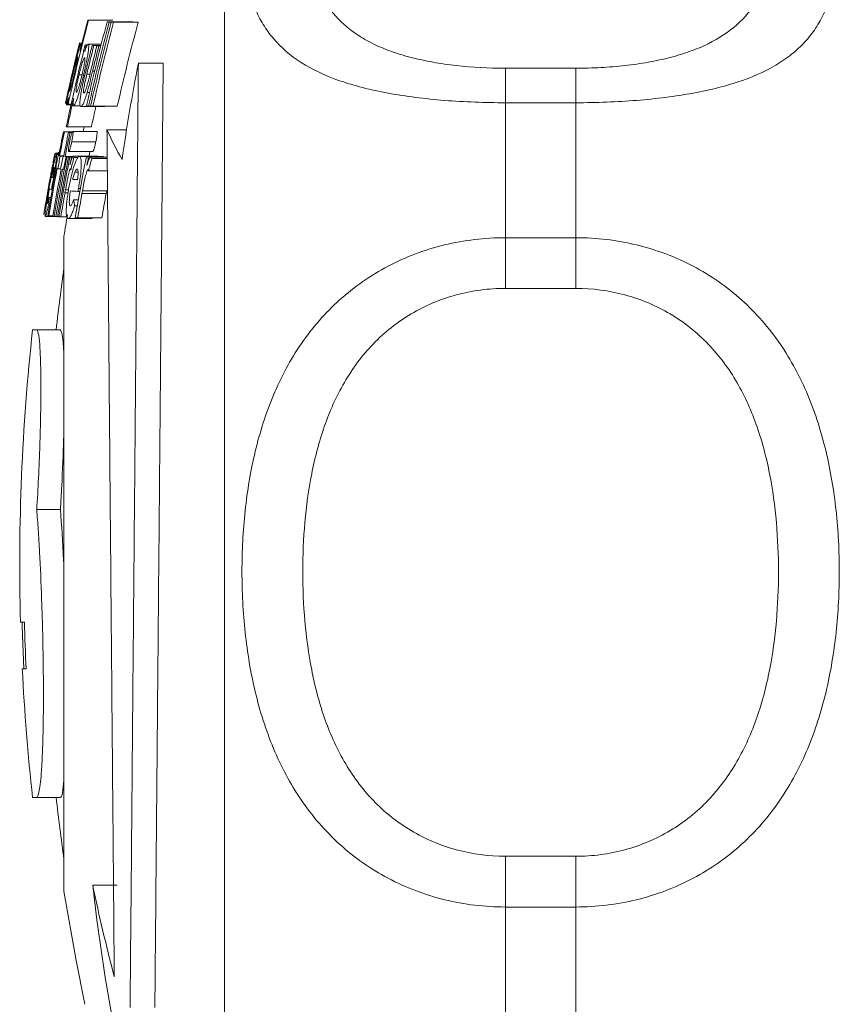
# Model space of a CAD drawing. Header units: millimetres. Extents: x 143 to 824, y 74 to 819.
# Tile 13 of 26: x 143 to 178, y 628 to 670. Entities that reach past the tile are written whole.
import ezdxf

# ---------------------------------------------------------------- set-up
doc = ezdxf.new("R2010")
doc.units = ezdxf.units.MM

msp = doc.modelspace()

# ---------------------------------------------------------------- linework, layer by layer
at = {"color": 7, "linetype": 'Continuous', "lineweight": 15}
for p, q in [((151.864, 646.506), (151.864, 683.829)), ((146.022, 670.06), (147.058, 670.06)), ((146.053, 670.055), (147.089, 670.055)), ((146.845, 669.985), (147.891, 669.985)), ((146.938, 669.979), (147.985, 669.979)), ((147.022, 669.974), (148.07, 669.974)), ((147.125, 669.969), (148.174, 669.969)), ((145.734, 669.08), (145.768, 669.08)), ((146.042, 669.038), (146.597, 669.038)), ((146.208, 668.978), (146.582, 668.978)), ((146.28, 668.972), (146.581, 668.972)), ((146.409, 668.963), (146.578, 668.963)), ((146.493, 668.958), (146.577, 668.958)), ((148.18, 668.224), (149.242, 668.224)), ((163.864, 668.006), (163.864, 666.531)), ((163.864, 668.006), (166.864, 668.006)), ((166.864, 668.006), (166.864, 666.531)), ((145.392, 667.766), (145.449, 667.766)), ((145.645, 667.729), (145.768, 667.729)), ((145.834, 667.699), (145.895, 667.699)), ((145.997, 666.974), (146.096, 666.974)), ((145.06, 666.507), (145.066, 666.507)), ((145.107, 666.433), (145.301, 666.433)), ((145.18, 666.465), (145.308, 666.465)), ((145.412, 666.391), (145.705, 666.391)), ((145.723, 666.365), (146.755, 666.365)), ((146.057, 666.389), (146.141, 666.389)), ((146.241, 666.379), (147.279, 666.379)), ((163.864, 666.531), (163.864, 660.761)), ((166.864, 666.531), (163.864, 666.531)), ((166.864, 660.761), (166.864, 666.531)), ((145.149, 665.5), (146.175, 665.5)), ((144.982, 665.291), (145.374, 665.291)), ((145.023, 665.285), (145.37, 665.285)), ((145.198, 665.266), (145.356, 665.266)), ((145.259, 665.261), (145.352, 665.261)), ((145.379, 665.297), (146.407, 665.297)), ((146.84, 665.378), (147.677, 665.378)), ((145.337, 664.865), (146.364, 664.865)), ((144.612, 664.348), (144.79, 664.348)), ((144.643, 664.373), (144.795, 664.373)), ((144.683, 664.32), (144.785, 664.32)), ((144.754, 664.261), (144.773, 664.261)), ((144.758, 664.397), (144.8, 664.397)), ((144.814, 664.253), (144.993, 664.253)), ((144.843, 664.25), (144.992, 664.25)), ((144.96, 664.237), (144.99, 664.237)), ((145.05, 664.229), (145.386, 664.229)), ((145.092, 664.225), (145.383, 664.225)), ((145.125, 664.223), (145.381, 664.223)), ((145.196, 664.217), (145.376, 664.217)), ((145.205, 664.444), (146.231, 664.444)), ((145.255, 664.213), (145.373, 664.213)), ((145.403, 664.248), (146.431, 664.248)), ((145.425, 664.183), (145.603, 664.183)), ((145.661, 664.233), (146.692, 664.233)), ((145.948, 664.172), (146.115, 664.172)), ((146.044, 664.167), (146.11, 664.167)), ((146.155, 664.207), (146.85, 664.207)), ((146.191, 664.142), (146.851, 664.142)), ((144.739, 663.711), (144.859, 663.711)), ((144.472, 663.339), (144.528, 663.339)), ((144.988, 663.687), (145.022, 663.687)), ((145.467, 663.557), (145.604, 663.557)), ((146.05, 663.612), (146.855, 663.612)), ((144.491, 662.946), (144.526, 662.946)), ((145.375, 663.251), (145.585, 663.251)), ((145.619, 662.859), (145.697, 662.859)), ((144.369, 662.472), (144.441, 662.472)), ((144.469, 662.828), (144.504, 662.828)), ((145.069, 662.81), (145.199, 662.81)), ((145.597, 662.74), (145.675, 662.74)), ((145.771, 662.645), (146.804, 662.645)), ((145.793, 662.769), (146.827, 662.769)), ((144.352, 662.217), (144.397, 662.217)), ((145.415, 662.384), (145.611, 662.384)), ((145.458, 662.129), (145.566, 662.129)), ((144.205, 661.673), (144.569, 661.673)), ((144.35, 661.696), (144.528, 661.696)), ((144.585, 661.671), (144.661, 661.671)), ((144.73, 661.66), (144.789, 661.66)), ((144.867, 661.65), (145.145, 661.65)), ((145.59, 661.609), (146.621, 661.609)), ((145.181, 661.585), (146.206, 661.585)), ((145.003, 660.829), (145.003, 632.829)), ((163.864, 660.761), (163.864, 658.594)), ((163.864, 660.761), (166.864, 660.761)), ((166.864, 660.761), (166.864, 658.594)), ((166.864, 658.594), (163.864, 658.594)), ((143.83, 656.829), (143.663, 656.829)), ((143.83, 656.829), (144.838, 656.829)), ((143.84, 649.136), (144.848, 649.136)), ((151.864, 609.829), (151.864, 646.506)), ((143.146, 644.329), (143.312, 644.329)), ((143.389, 642.329), (143.223, 642.329)), ((143.663, 636.829), (143.83, 636.829)), ((143.83, 636.829), (144.838, 636.829)), ((163.864, 634.32), (163.864, 632.152)), ((163.864, 634.32), (166.864, 634.32)), ((166.864, 634.32), (166.864, 632.152)), ((146.231, 633.08), (147.269, 633.08)), ((163.864, 632.152), (163.864, 626.424)), ((166.864, 632.152), (163.864, 632.152)), ((166.864, 626.424), (166.864, 632.152))]:
    msp.add_line(p, q, dxfattribs=at)
at = {"color": 8, "linetype": 'Continuous', "lineweight": 15}
for p, q in [((145.292, 667.525), (145.297, 667.525)), ((145.978, 667.745), (146.108, 667.745)), ((146.227, 667.883), (146.31, 667.883)), ((145.046, 662.685), (145.179, 662.685))]:
    msp.add_line(p, q, dxfattribs=at)
at = {"color": 7, "linetype": 'Continuous', "lineweight": 15, "flags": 128}
for points in [[(145.865, 665.5), (145.853, 665.441), (145.821, 665.291)], [(146.118, 664.444), (146.1, 664.358), (146.075, 664.229)], [(143.29, 642.329), (143.219, 644.142), (143.213, 644.329)], [(145.003, 632.829), (145.52, 629.865), (145.9, 627.993)]]:
    msp.add_lwpolyline(points, dxfattribs=at)
at = {"color": 7, "linetype": 'Continuous', "lineweight": 15}
for centre, radius, start, end in [((233.901, 646.788), 90.877, 165.16597, 167.49526), ((233.901, 646.794), 90.907, 165.17092, 166.03635), ((146.253, 671.267), 1.229, 259.1523, 260.6066), ((147.292, 671.295), 1.257, 259.2772, 260.7155), ((233.901, 646.718), 90.111, 165.03702, 167.38729), ((233.901, 646.713), 90.021, 165.02165, 167.37442), ((233.901, 646.708), 89.94, 165.00784, 167.36286), ((233.901, 646.703), 89.841, 164.99098, 167.34875), ((148.785, 702.289), 32.363, 266.5629, 266.7287), ((149.317, 711.794), 41.883, 266.8588, 266.9987), ((233.901, 646.703), 88.828, 164.81574, 167.20206), ((149.853, 703.06), 33.134, 266.604, 266.768), ((150.392, 712.793), 42.881, 266.8966, 267.035), ((233.901, 646.771), 90.755, 165.81865, 168.08689), ((233.907, 646.829), 91, 166.01073, 166.40585), ((233.901, 646.831), 90.993, 165.85654, 166.03221), ((145.675, 669.062), 0.01, 142.4982, 161.8412), ((233.901, 646.766), 90.707, 165.81102, 165.99869), ((146.48, 673.892), 4.919, 263.3614, 263.9387), ((233.901, 646.743), 90.468, 165.77264, 166.46192), ((233.901, 646.738), 90.398, 165.76138, 166.56273), ((233.901, 646.729), 90.273, 165.7413, 166.55755), ((147.395, 684.151), 15.22, 265.5254, 265.7983), ((233.901, 646.723), 90.191, 165.7281, 166.43154), ((148.007, 692.899), 23.989, 266.1811, 266.383), ((233.901, 646.816), 90.982, 166.42599, 167.51002), ((230.13, 652.292), 83.485, 168.99816, 171.86622), ((233.901, 646.831), 90.993, 166.85415, 167.51154), ((233.901, 646.822), 90.99, 166.79384, 167.51109), ((233.901, 646.794), 90.906, 167.31921, 167.49941), ((233.901, 646.766), 90.707, 167.28455, 168.08053), ((145.088, 666.525), 0.0359, 227.4143, 242.7205), ((145.379, 667.655), 1.206, 259.0471, 260.5149), ((147.886, 698.071), 31.734, 266.5282, 266.6956), ((148.413, 707.39), 41.068, 266.8269, 266.9682), ((233.901, 646.766), 89.704, 167.36302, 167.94525), ((145.664, 670.305), 4.832, 263.3007, 263.8832), ((233.901, 646.78), 90.825, 168.2407, 168.9049), ((233.901, 646.775), 90.785, 168.23539, 168.89989), ((145.391, 668.219), 2.957, 262.0351, 262.8423), ((233.901, 646.756), 90.613, 168.21276, 168.87858), ((233.901, 646.751), 90.553, 168.20486, 168.87114), ((146.067, 674.603), 9.377, 264.6866, 265.0615), ((157.928, 670.19), 12.087, 203.4635, 210.2359), ((223.188, 648.632), 80.13, 168.73692, 169.12339), ((233.901, 646.829), 90.993, 168.92566, 169.12757), ((233.907, 646.829), 91, 168.92565, 169.12397), ((144.611, 664.306), 0.00911, 139.5645, 172.3572), ((233.901, 646.783), 90.844, 168.9072, 169.25306), ((233.901, 646.744), 90.479, 168.86195, 170.5082), ((233.901, 646.739), 90.41, 168.85331, 170.50086), ((233.901, 646.771), 90.757, 168.89639, 169.2426), ((145.093, 666.536), 2.299, 261.5243, 262.001), ((233.901, 646.735), 90.353, 168.84612, 170.49476), ((145.287, 668.003), 3.78, 262.8122, 263.2526), ((233.901, 646.759), 90.641, 168.88209, 169.22875), ((145.723, 672.1), 7.9, 264.4593, 264.6691), ((233.901, 646.747), 90.512, 168.86606, 169.21324), ((146.009, 675.286), 11.098, 265.0457, 265.2611), ((146.274, 678.555), 14.378, 265.4185, 265.7007), ((146.651, 683.688), 19.525, 265.8979, 266.0954), ((233.901, 646.73), 90.287, 168.83788, 169.04143), ((223.476, 644.8), 80.422, 166.05344, 166.44249), ((233.901, 646.694), 89.673, 168.76047, 170.42203), ((148.725, 720.078), 55.975, 267.1561, 267.2548), ((233.901, 646.689), 89.578, 168.74847, 168.95369), ((223.66, 643.221), 80.244, 164.88745, 165.2794), ((233.901, 646.78), 90.825, 169.25083, 170.54467), ((233.901, 646.775), 90.785, 169.24599, 170.54042), ((144.989, 665.992), 2.294, 261.5146, 261.9918), ((145.183, 667.456), 3.771, 262.8039, 263.2448), ((144.653, 664.053), 0.737, 255.7394, 260.1029), ((233.901, 646.756), 90.613, 169.22535, 170.52232), ((233.901, 646.751), 90.553, 169.21815, 170.516), ((145.618, 671.543), 7.882, 264.4528, 264.6629), ((145.903, 674.722), 11.073, 265.0399, 265.2555), ((233.901, 646.831), 90.994, 169.82242, 169.90225), ((233.846, 646.705), 90.82, 169.69836, 169.77431), ((147.557, 700.121), 36.935, 266.6135, 266.9375), ((233.847, 646.439), 89.744, 169.45762, 169.53454), ((233.901, 646.829), 90.993, 169.90068, 170.56231), ((161.574, 661.194), 17.253, 175.754, 176.6024), ((144.602, 663.73), 0.912, 255.9383, 261.6223), ((233.901, 646.729), 90.275, 169.81951, 170.48656), ((233.901, 646.924), 90.242, 169.86062, 169.94112), ((147.599, 701.92), 39.231, 266.6076, 267.0741), ((233.901, 646.688), 89.562, 169.73758, 170.4101), ((233.901, 646.961), 89.515, 169.82852, 169.90967), ((233.901, 646.688), 88.546, 169.61852, 170.299), ((233.902, 646.961), 88.498, 169.7104, 169.79252), ((162.761, 665.146), 17.565, 189.047, 189.8899), ((144.716, 664.587), 2.914, 261.9756, 262.7887), ((145.387, 670.876), 9.239, 264.6465, 265.0241), ((145.803, 675.851), 14.232, 265.3946, 265.6782), ((146.195, 681.165), 19.561, 265.8772, 266.107), ((233.907, 646.829), 90, 170.45646, 171.05098), ((148.265, 717.42), 55.876, 267.1413, 267.2563), ((234.112, 646.829), 90, 171.93059, 173.62063), ((234.112, 646.829), 91, 173.69102, 181.57426), ((234.112, 646.829), 90.834, 181.57714, 182.83966), ((234.112, 646.829), 91, 182.83446, 186.30898), ((234.112, 646.829), 90, 186.37937, 188.06941), ((230.804, 642.565), 85.103, 186.39881, 191.75456), ((229.573, 650.643), 85.173, 191.89956, 194.60518)]:
    msp.add_arc(centre, radius, start, end, dxfattribs=at)
for points, knots in [([(163.864, 666.531), (162.979, 666.531), (162.113, 666.563), (160.843, 666.664), (160.424, 666.707), (159.618, 666.81), (159.228, 666.869), (158.475, 667.008), (158.109, 667.088), (157.415, 667.266), (157.087, 667.364), (156.156, 667.69), (155.603, 667.95), (154.668, 668.547), (154.277, 668.885), (153.788, 669.462), (153.642, 669.666), (153.383, 670.092), (153.271, 670.314), (152.976, 671.009), (152.837, 671.511), (152.698, 672.329), (152.663, 672.613), (152.617, 673.203), (152.606, 673.508), (152.606, 674.441), (152.651, 675.091), (152.835, 676.442), (152.973, 677.143), (153.272, 678.228), (153.387, 678.593), (153.646, 679.319), (153.791, 679.681), (154.114, 680.401), (154.293, 680.759), (154.689, 681.468), (154.908, 681.821), (155.615, 682.844), (156.156, 683.483), (157.088, 684.359), (157.421, 684.638), (158.112, 685.151), (158.473, 685.386), (159.225, 685.813), (159.618, 686.005), (160.429, 686.34), (160.842, 686.48), (161.682, 686.705), (162.109, 686.791), (162.979, 686.907), (163.422, 686.936), (163.864, 686.936)], [0, 0, 0, 0, 0.0625, 0.0625, 0.09375, 0.09375, 0.125, 0.125, 0.15625, 0.15625, 0.1875, 0.1875, 0.25, 0.25, 0.3125, 0.3125, 0.34375, 0.34375, 0.375, 0.375, 0.4375, 0.4375, 0.46875, 0.46875, 0.5, 0.5, 0.5625, 0.5625, 0.625, 0.625, 0.65625, 0.65625, 0.6875, 0.6875, 0.71875, 0.71875, 0.75, 0.75, 0.8125, 0.8125, 0.84375, 0.84375, 0.875, 0.875, 0.90625, 0.90625, 0.9375, 0.9375, 0.96875, 0.96875, 1, 1, 1, 1]), ([(166.864, 686.936), (167.75, 686.936), (168.616, 686.821), (169.886, 686.48), (170.305, 686.338), (171.111, 686.006), (171.501, 685.815), (172.254, 685.387), (172.62, 685.148), (173.314, 684.633), (173.642, 684.358), (174.573, 683.483), (175.125, 682.829), (176.061, 681.472), (176.452, 680.764), (176.941, 679.675), (177.087, 679.308), (177.345, 678.583), (177.458, 678.223), (177.753, 677.153), (177.892, 676.454), (178.031, 675.435), (178.066, 675.1), (178.112, 674.441), (178.123, 674.119), (178.123, 673.187), (178.078, 672.606), (177.894, 671.52), (177.755, 671.015), (177.457, 670.31), (177.342, 670.085), (177.083, 669.66), (176.938, 669.459), (176.614, 669.077), (176.436, 668.896), (176.04, 668.555), (175.821, 668.393), (175.114, 667.944), (174.573, 667.69), (173.641, 667.364), (173.308, 667.264), (172.617, 667.087), (172.256, 667.009), (171.504, 666.87), (171.111, 666.81), (170.3, 666.707), (169.887, 666.665), (169.047, 666.598), (168.62, 666.573), (167.75, 666.539), (167.307, 666.531), (166.864, 666.531)], [0, 0, 0, 0, 0.0625, 0.0625, 0.09375, 0.09375, 0.125, 0.125, 0.15625, 0.15625, 0.1875, 0.1875, 0.25, 0.25, 0.3125, 0.3125, 0.34375, 0.34375, 0.375, 0.375, 0.4375, 0.4375, 0.46875, 0.46875, 0.5, 0.5, 0.5625, 0.5625, 0.625, 0.625, 0.65625, 0.65625, 0.6875, 0.6875, 0.71875, 0.71875, 0.75, 0.75, 0.8125, 0.8125, 0.84375, 0.84375, 0.875, 0.875, 0.90625, 0.90625, 0.9375, 0.9375, 0.96875, 0.96875, 1, 1, 1, 1]), ([(163.864, 685.32), (163.506, 685.32), (163.147, 685.295), (162.444, 685.2), (162.099, 685.129), (161.422, 684.942), (161.089, 684.826), (160.438, 684.55), (160.127, 684.392), (159.531, 684.041), (159.247, 683.847), (158.704, 683.426), (158.447, 683.198), (157.734, 682.488), (157.328, 681.973), (156.632, 680.881), (156.352, 680.32), (156.011, 679.476), (155.91, 679.193), (155.731, 678.627), (155.653, 678.343), (155.45, 677.504), (155.357, 676.957), (155.234, 675.892), (155.204, 675.373), (155.204, 674.365), (155.234, 673.875), (155.357, 672.944), (155.451, 672.502), (155.718, 671.662), (155.892, 671.265), (156.351, 670.518), (156.631, 670.179), (157.145, 669.719), (157.332, 669.574), (157.744, 669.3), (157.968, 669.171), (158.445, 668.936), (158.699, 668.828), (159.24, 668.632), (159.53, 668.543), (160.128, 668.388), (160.439, 668.321), (161.084, 668.206), (161.421, 668.157), (162.447, 668.043), (163.147, 668.006), (163.864, 668.006)], [0, 0, 0, 0, 0.03125, 0.03125, 0.0625, 0.0625, 0.09375, 0.09375, 0.125, 0.125, 0.15625, 0.15625, 0.1875, 0.1875, 0.25, 0.25, 0.3125, 0.3125, 0.34375, 0.34375, 0.375, 0.375, 0.4375, 0.4375, 0.5, 0.5, 0.5625, 0.5625, 0.625, 0.625, 0.6875, 0.6875, 0.75, 0.75, 0.78125, 0.78125, 0.8125, 0.8125, 0.84375, 0.84375, 0.875, 0.875, 0.90625, 0.90625, 0.9375, 0.9375, 1, 1, 1, 1]), ([(166.864, 668.006), (167.223, 668.006), (167.582, 668.015), (168.284, 668.053), (168.63, 668.082), (169.307, 668.157), (169.64, 668.205), (170.291, 668.321), (170.602, 668.388), (171.198, 668.543), (171.482, 668.63), (172.025, 668.826), (172.282, 668.935), (172.995, 669.286), (173.401, 669.557), (174.097, 670.176), (174.377, 670.517), (174.718, 671.071), (174.819, 671.263), (174.998, 671.661), (175.076, 671.868), (175.279, 672.503), (175.372, 672.947), (175.495, 673.874), (175.525, 674.357), (175.525, 675.364), (175.495, 675.891), (175.372, 676.96), (175.278, 677.506), (175.011, 678.615), (174.837, 679.179), (174.378, 680.319), (174.098, 680.878), (173.584, 681.687), (173.396, 681.952), (172.985, 682.469), (172.761, 682.721), (172.284, 683.196), (172.03, 683.421), (171.489, 683.842), (171.199, 684.04), (170.601, 684.393), (170.29, 684.55), (169.645, 684.824), (169.308, 684.942), (168.282, 685.224), (167.582, 685.32), (166.864, 685.32)], [0, 0, 0, 0, 0.03125, 0.03125, 0.0625, 0.0625, 0.09375, 0.09375, 0.125, 0.125, 0.15625, 0.15625, 0.1875, 0.1875, 0.25, 0.25, 0.3125, 0.3125, 0.34375, 0.34375, 0.375, 0.375, 0.4375, 0.4375, 0.5, 0.5, 0.5625, 0.5625, 0.625, 0.625, 0.6875, 0.6875, 0.75, 0.75, 0.78125, 0.78125, 0.8125, 0.8125, 0.84375, 0.84375, 0.875, 0.875, 0.90625, 0.90625, 0.9375, 0.9375, 1, 1, 1, 1]), ([(145.734, 669.08), (145.73, 669.079), (145.726, 669.074), (145.711, 669.04), (145.702, 669.014), (145.668, 668.909), (145.638, 668.803), (145.57, 668.555), (145.532, 668.408), (145.473, 668.173), (145.453, 668.091), (145.413, 667.928), (145.393, 667.845), (145.374, 667.762)], [0, 0, 0, 0, 0.125, 0.125, 0.25, 0.25, 0.5, 0.5, 0.75, 0.75, 0.875, 0.875, 1, 1, 1, 1]), ([(145.46, 668.17), (145.474, 668.23), (145.488, 668.289), (145.517, 668.408), (145.531, 668.467), (145.559, 668.581), (145.572, 668.636), (145.597, 668.742), (145.608, 668.789), (145.619, 668.834)], [0, 0, 0, 0, 0.25, 0.25, 0.5, 0.5, 0.75, 0.75, 1, 1, 1, 1]), ([(145.678, 669.103), (145.677, 669.102), (145.676, 669.097), (145.667, 669.067), (145.662, 669.047), (145.64, 668.962), (145.619, 668.88), (145.598, 668.794)], [0, 0, 0, 0, 0.25, 0.25, 0.5, 0.5, 1, 1, 1, 1]), ([(145.619, 668.834), (145.628, 668.875), (145.638, 668.915), (145.653, 668.983), (145.66, 669.012), (145.67, 669.057), (145.674, 669.075), (145.678, 669.098), (145.678, 669.101), (145.678, 669.103)], [0, 0, 0, 0, 0.25, 0.25, 0.5, 0.5, 0.75, 0.75, 1, 1, 1, 1]), ([(145.681, 668.73), (145.691, 668.782), (145.701, 668.833), (145.717, 668.92), (145.724, 668.958), (145.733, 669.018), (145.736, 669.042), (145.738, 669.072), (145.736, 669.077), (145.734, 669.08)], [0, 0, 0, 0, 0.25, 0.25, 0.5, 0.5, 0.75, 0.75, 1, 1, 1, 1]), ([(145.834, 667.699), (145.854, 667.781), (145.873, 667.863), (145.909, 668.024), (145.927, 668.104), (145.96, 668.261), (145.975, 668.339), (146.003, 668.485), (146.014, 668.553), (146.035, 668.681), (146.043, 668.74), (146.056, 668.845), (146.06, 668.891), (146.064, 668.965), (146.063, 668.992), (146.056, 669.028), (146.05, 669.035), (146.042, 669.038)], [0, 0, 0, 0, 0.125, 0.125, 0.25, 0.25, 0.375, 0.375, 0.5, 0.5, 0.625, 0.625, 0.75, 0.75, 0.875, 0.875, 1, 1, 1, 1]), ([(146.042, 669.038), (146.035, 669.037), (146.027, 669.032), (146.006, 669.004), (145.995, 668.983), (145.968, 668.927), (145.954, 668.892), (145.922, 668.81), (145.905, 668.762), (145.888, 668.712)], [0, 0, 0, 0, 0.25, 0.25, 0.5, 0.5, 0.75, 0.75, 1, 1, 1, 1]), ([(145.532, 668.521), (145.532, 668.519), (145.531, 668.515), (145.525, 668.485), (145.519, 668.462), (145.497, 668.368), (145.476, 668.277), (145.431, 668.088), (145.408, 667.992), (145.362, 667.801), (145.339, 667.705), (145.317, 667.609)], [0, 0, 0, 0, 0.125, 0.125, 0.25, 0.25, 0.5, 0.5, 0.75, 0.75, 1, 1, 1, 1]), ([(145.392, 667.766), (145.403, 667.814), (145.414, 667.861), (145.437, 667.953), (145.448, 667.998), (145.482, 668.131), (145.503, 668.213), (145.541, 668.351), (145.558, 668.408), (145.576, 668.462), (145.581, 668.476), (145.589, 668.492), (145.591, 668.495), (145.593, 668.496)], [0, 0, 0, 0, 0.125, 0.125, 0.25, 0.25, 0.5, 0.5, 0.75, 0.75, 0.875, 0.875, 1, 1, 1, 1]), ([(145.414, 668.04), (145.429, 668.103), (145.444, 668.165), (145.472, 668.28), (145.485, 668.335), (145.507, 668.425), (145.517, 668.463), (145.526, 668.499), (145.528, 668.508), (145.531, 668.519), (145.532, 668.52), (145.532, 668.521)], [0, 0, 0, 0, 0.25, 0.25, 0.5, 0.5, 0.75, 0.75, 0.875, 0.875, 1, 1, 1, 1]), ([(145.593, 668.496), (145.595, 668.494), (145.596, 668.491), (145.596, 668.474), (145.594, 668.461), (145.587, 668.407), (145.577, 668.349), (145.549, 668.211), (145.531, 668.127), (145.501, 667.992), (145.49, 667.945), (145.469, 667.851), (145.457, 667.804), (145.446, 667.756)], [0, 0, 0, 0, 0.125, 0.125, 0.25, 0.25, 0.5, 0.5, 0.75, 0.75, 0.875, 0.875, 1, 1, 1, 1]), ([(145.645, 667.729), (145.657, 667.776), (145.668, 667.824), (145.692, 667.917), (145.704, 667.963), (145.74, 668.098), (145.764, 668.18), (145.809, 668.317), (145.83, 668.372), (145.855, 668.424), (145.862, 668.437), (145.875, 668.453), (145.879, 668.454), (145.884, 668.456)], [0, 0, 0, 0, 0.125, 0.125, 0.25, 0.25, 0.5, 0.5, 0.75, 0.75, 0.875, 0.875, 1, 1, 1, 1]), ([(145.884, 668.456), (145.888, 668.454), (145.892, 668.451), (145.897, 668.434), (145.898, 668.42), (145.897, 668.364), (145.89, 668.307), (145.869, 668.167), (145.854, 668.083), (145.826, 667.949), (145.816, 667.902), (145.795, 667.808), (145.784, 667.761), (145.773, 667.714)], [0, 0, 0, 0, 0.125, 0.125, 0.25, 0.25, 0.5, 0.5, 0.75, 0.75, 0.875, 0.875, 1, 1, 1, 1]), ([(145.292, 667.525), (145.312, 667.611), (145.332, 667.697), (145.352, 667.783), (145.363, 667.826), (145.373, 667.869), (145.383, 667.911), (145.393, 667.954), (145.404, 667.998), (145.414, 668.04)], [0, 0, 0, 0, 0.0002644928, 0.0002644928, 0.0002644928, 0.0003970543, 0.0003970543, 0.0003970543, 0.0005303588, 0.0005303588, 0.0005303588, 0.0005303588]), ([(145.947, 667.921), (145.913, 667.781), (145.88, 667.64), (145.816, 667.359), (145.784, 667.218), (145.757, 667.081)], [0, 0, 0, 0, 0.5, 0.5, 1, 1, 1, 1]), ([(147.827, 627.85), (147.84, 629.253), (147.853, 630.747), (147.874, 633.118), (147.881, 633.931), (147.892, 635.183), (147.895, 635.606), (147.903, 636.463), (147.907, 636.898), (147.926, 639.075), (147.941, 640.853), (147.965, 643.572), (147.973, 644.488), (147.985, 645.874), (147.989, 646.34), (147.997, 647.268), (148.001, 647.731), (148.021, 650.038), (148.037, 651.862), (148.061, 654.567), (148.069, 655.464), (148.084, 657.244), (148.092, 658.114), (148.114, 660.669), (148.128, 662.297), (148.148, 664.624), (148.155, 665.384), (148.168, 666.846), (148.174, 667.549), (148.18, 668.224)], [0, 0, 0, 0, 0.125, 0.125, 0.1875, 0.1875, 0.21875, 0.21875, 0.25, 0.25, 0.375, 0.375, 0.4375, 0.4375, 0.46875, 0.46875, 0.5, 0.5, 0.625, 0.625, 0.6875, 0.6875, 0.75, 0.75, 0.875, 0.875, 0.9375, 0.9375, 1, 1, 1, 1]), ([(149.242, 668.224), (149.23, 666.873), (149.217, 665.425), (149.197, 663.113), (149.19, 662.319), (149.179, 661.093), (149.176, 660.678), (149.168, 659.836), (149.164, 659.409), (149.146, 657.267), (149.13, 655.509), (149.106, 652.811), (149.098, 651.901), (149.086, 650.52), (149.082, 650.055), (149.074, 649.129), (149.07, 648.666), (149.049, 646.359), (149.033, 644.528), (149.009, 641.803), (149.001, 640.897), (148.985, 639.096), (148.977, 638.213), (148.954, 635.618), (148.939, 633.956), (148.918, 631.569), (148.911, 630.787), (148.898, 629.279), (148.891, 628.551), (148.885, 627.85)], [0, 0, 0, 0, 0.125, 0.125, 0.1875, 0.1875, 0.21875, 0.21875, 0.25, 0.25, 0.375, 0.375, 0.4375, 0.4375, 0.46875, 0.46875, 0.5, 0.5, 0.625, 0.625, 0.6875, 0.6875, 0.75, 0.75, 0.875, 0.875, 0.9375, 0.9375, 1, 1, 1, 1]), ([(145.374, 667.762), (145.354, 667.68), (145.335, 667.597), (145.298, 667.436), (145.28, 667.356), (145.227, 667.12), (145.196, 666.975), (145.159, 666.787), (145.148, 666.73), (145.128, 666.626), (145.121, 666.581), (145.109, 666.507), (145.106, 666.48), (145.104, 666.452), (145.104, 666.444), (145.105, 666.435), (145.106, 666.434), (145.107, 666.433)], [0, 0, 0, 0, 0.125, 0.125, 0.25, 0.25, 0.5, 0.5, 0.625, 0.625, 0.75, 0.75, 0.875, 0.875, 0.9375, 0.9375, 1, 1, 1, 1]), ([(145.243, 667.015), (145.241, 667.017), (145.24, 667.02), (145.241, 667.039), (145.242, 667.053), (145.251, 667.111), (145.261, 667.17), (145.283, 667.276), (145.29, 667.314), (145.308, 667.396), (145.317, 667.44), (145.337, 667.53), (145.348, 667.577), (145.37, 667.671), (145.381, 667.719), (145.392, 667.766)], [0, 0, 0, 0, 0.125, 0.125, 0.25, 0.25, 0.5, 0.5, 0.625, 0.625, 0.75, 0.75, 0.875, 0.875, 1, 1, 1, 1]), ([(145.446, 667.756), (145.435, 667.708), (145.423, 667.66), (145.401, 667.566), (145.389, 667.52), (145.355, 667.384), (145.334, 667.3), (145.295, 667.159), (145.279, 667.103), (145.26, 667.048), (145.255, 667.034), (145.247, 667.018), (145.245, 667.016), (145.243, 667.015)], [0, 0, 0, 0, 0.125, 0.125, 0.25, 0.25, 0.5, 0.5, 0.75, 0.75, 0.875, 0.875, 1, 1, 1, 1]), ([(145.412, 666.391), (145.416, 666.391), (145.42, 666.392), (145.429, 666.399), (145.435, 666.406), (145.452, 666.432), (145.466, 666.458), (145.512, 666.564), (145.549, 666.668), (145.627, 666.91), (145.669, 667.055), (145.732, 667.287), (145.752, 667.367), (145.794, 667.531), (145.814, 667.615), (145.834, 667.699)], [0, 0, 0, 0, 0.0625, 0.0625, 0.125, 0.125, 0.25, 0.25, 0.5, 0.5, 0.75, 0.75, 0.875, 0.875, 1, 1, 1, 1]), ([(145.532, 666.975), (145.528, 666.977), (145.525, 666.98), (145.52, 666.997), (145.519, 667.011), (145.52, 667.067), (145.526, 667.124), (145.548, 667.268), (145.563, 667.353), (145.591, 667.49), (145.601, 667.537), (145.623, 667.633), (145.634, 667.681), (145.645, 667.729)], [0, 0, 0, 0, 0.125, 0.125, 0.25, 0.25, 0.5, 0.5, 0.75, 0.75, 0.875, 0.875, 1, 1, 1, 1]), ([(145.773, 667.714), (145.762, 667.666), (145.75, 667.618), (145.727, 667.525), (145.715, 667.479), (145.678, 667.344), (145.654, 667.263), (145.609, 667.123), (145.588, 667.066), (145.563, 667.01), (145.555, 666.996), (145.542, 666.978), (145.537, 666.976), (145.532, 666.975)], [0, 0, 0, 0, 0.125, 0.125, 0.25, 0.25, 0.5, 0.5, 0.75, 0.75, 0.875, 0.875, 1, 1, 1, 1]), ([(145.855, 666.948), (145.85, 666.95), (145.845, 666.953), (145.838, 666.974), (145.836, 666.989), (145.837, 667.057), (145.846, 667.13), (145.868, 667.254), (145.877, 667.299), (145.896, 667.388), (145.905, 667.432), (145.936, 667.566), (145.956, 667.655), (145.978, 667.745)], [0, 0, 0, 0, 0.125, 0.125, 0.25, 0.25, 0.5, 0.5, 0.625, 0.625, 0.75, 0.75, 1, 1, 1, 1]), ([(146.101, 667.714), (146.082, 667.635), (146.063, 667.556), (146.025, 667.398), (146.005, 667.319), (145.984, 667.244)], [0, 0, 0, 0, 0.5, 0.5, 1, 1, 1, 1]), ([(145.997, 666.974), (146.038, 667.117), (146.077, 667.268), (146.152, 667.575), (146.19, 667.729), (146.227, 667.883)], [0, 0, 0, 0, 0.5, 0.5, 1, 1, 1, 1]), ([(145.757, 667.081), (145.747, 667.027), (145.737, 666.973), (145.72, 666.872), (145.712, 666.822), (145.692, 666.682), (145.683, 666.6), (145.678, 666.473), (145.681, 666.431), (145.696, 666.376), (145.709, 666.368), (145.723, 666.365)], [0, 0, 0, 0, 0.125, 0.125, 0.25, 0.25, 0.5, 0.5, 0.75, 0.75, 1, 1, 1, 1]), ([(145.984, 667.244), (145.971, 667.199), (145.958, 667.156), (145.932, 667.079), (145.92, 667.045), (145.897, 666.994), (145.887, 666.975), (145.869, 666.952), (145.862, 666.95), (145.855, 666.948)], [0, 0, 0, 0, 0.25, 0.25, 0.5, 0.5, 0.75, 0.75, 1, 1, 1, 1]), ([(145.107, 666.433), (145.11, 666.434), (145.114, 666.437), (145.126, 666.464), (145.133, 666.484), (145.151, 666.54), (145.162, 666.575), (145.185, 666.656), (145.198, 666.702), (145.212, 666.75)], [0, 0, 0, 0, 0.25, 0.25, 0.5, 0.5, 0.75, 0.75, 1, 1, 1, 1]), ([(145.418, 666.731), (145.411, 666.681), (145.405, 666.632), (145.396, 666.547), (145.393, 666.51), (145.392, 666.45), (145.393, 666.428), (145.4, 666.399), (145.405, 666.393), (145.412, 666.391)], [0, 0, 0, 0, 0.25, 0.25, 0.5, 0.5, 0.75, 0.75, 1, 1, 1, 1]), ([(145.723, 666.365), (145.737, 666.366), (145.752, 666.372), (145.789, 666.415), (145.81, 666.452), (145.859, 666.556), (145.885, 666.626), (145.94, 666.784), (145.969, 666.877), (145.997, 666.974)], [0, 0, 0, 0, 0.25, 0.25, 0.5, 0.5, 0.75, 0.75, 1, 1, 1, 1]), ([(145.098, 666.486), (145.095, 666.483), (145.092, 666.481), (145.096, 666.51), (145.097, 666.513)], [0, 0, 0, 0, 0.892323, 1, 1, 1, 1]), ([(145.379, 665.297), (145.376, 665.296), (145.372, 665.294), (145.364, 665.285), (145.36, 665.277), (145.344, 665.244), (145.333, 665.212), (145.308, 665.134), (145.296, 665.088), (145.271, 664.989), (145.259, 664.935), (145.248, 664.881)], [0, 0, 0, 0, 0.125, 0.125, 0.25, 0.25, 0.5, 0.5, 0.75, 0.75, 1, 1, 1, 1]), ([(145.337, 664.865), (145.347, 664.919), (145.358, 664.972), (145.374, 665.075), (145.381, 665.122), (145.389, 665.204), (145.391, 665.238), (145.39, 665.273), (145.388, 665.283), (145.384, 665.294), (145.382, 665.295), (145.379, 665.297)], [0, 0, 0, 0, 0.25, 0.25, 0.5, 0.5, 0.75, 0.75, 0.875, 0.875, 1, 1, 1, 1]), ([(146.407, 665.297), (146.41, 665.295), (146.413, 665.294), (146.417, 665.283), (146.418, 665.274), (146.419, 665.238), (146.417, 665.204), (146.409, 665.123), (146.403, 665.075), (146.386, 664.974), (146.375, 664.919), (146.364, 664.865)], [0, 0, 0, 0, 0.125, 0.125, 0.25, 0.25, 0.5, 0.5, 0.75, 0.75, 1, 1, 1, 1]), ([(146.84, 665.378), (146.85, 664.208), (146.861, 662.947), (146.878, 660.924), (146.884, 660.227), (146.894, 659.148), (146.897, 658.783), (146.903, 658.041), (146.906, 657.665), (146.923, 655.772), (146.936, 654.214), (146.957, 651.812), (146.964, 651.001), (146.974, 649.767), (146.978, 649.352), (146.985, 648.523), (146.989, 648.109), (147.006, 646.04), (147.021, 644.392), (147.042, 641.931), (147.049, 641.113), (147.063, 639.479), (147.07, 638.677), (147.091, 636.314), (147.104, 634.796), (147.123, 632.603), (147.129, 631.884), (147.141, 630.492), (147.147, 629.817), (147.153, 629.166)], [0, 0, 0, 0, 0.125, 0.125, 0.1875, 0.1875, 0.21875, 0.21875, 0.25, 0.25, 0.375, 0.375, 0.4375, 0.4375, 0.46875, 0.46875, 0.5, 0.5, 0.625, 0.625, 0.6875, 0.6875, 0.75, 0.75, 0.875, 0.875, 0.9375, 0.9375, 1, 1, 1, 1]), ([(145.248, 664.881), (145.237, 664.827), (145.226, 664.773), (145.21, 664.67), (145.203, 664.621), (145.195, 664.538), (145.193, 664.503), (145.194, 664.468), (145.195, 664.458), (145.199, 664.447), (145.202, 664.446), (145.205, 664.444)], [0, 0, 0, 0, 0.25, 0.25, 0.5, 0.5, 0.75, 0.75, 0.875, 0.875, 1, 1, 1, 1]), ([(145.205, 664.444), (145.212, 664.447), (145.219, 664.453), (145.24, 664.499), (145.252, 664.532), (145.276, 664.611), (145.289, 664.656), (145.314, 664.756), (145.325, 664.81), (145.337, 664.865)], [0, 0, 0, 0, 0.25, 0.25, 0.5, 0.5, 0.75, 0.75, 1, 1, 1, 1]), ([(146.364, 664.865), (146.353, 664.811), (146.341, 664.758), (146.316, 664.658), (146.303, 664.612), (146.279, 664.533), (146.267, 664.5), (146.251, 664.465), (146.246, 664.457), (146.238, 664.447), (146.235, 664.445), (146.231, 664.444)], [0, 0, 0, 0, 0.25, 0.25, 0.5, 0.5, 0.75, 0.75, 0.875, 0.875, 1, 1, 1, 1]), ([(144.683, 664.32), (144.679, 664.319), (144.675, 664.315), (144.662, 664.285), (144.654, 664.262), (144.636, 664.197), (144.625, 664.157), (144.602, 664.059), (144.588, 664.001), (144.547, 663.815), (144.516, 663.665), (144.468, 663.423), (144.452, 663.34), (144.419, 663.168), (144.404, 663.081), (144.388, 662.994)], [0, 0, 0, 0, 0.125, 0.125, 0.25, 0.25, 0.375, 0.375, 0.5, 0.5, 0.75, 0.75, 0.875, 0.875, 1, 1, 1, 1]), ([(144.491, 662.946), (144.506, 663.035), (144.522, 663.124), (144.553, 663.298), (144.568, 663.384), (144.61, 663.637), (144.635, 663.794), (144.662, 663.99), (144.67, 664.048), (144.682, 664.149), (144.686, 664.192), (144.691, 664.258), (144.691, 664.281), (144.689, 664.313), (144.686, 664.318), (144.683, 664.32)], [0, 0, 0, 0, 0.125, 0.125, 0.25, 0.25, 0.5, 0.5, 0.625, 0.625, 0.75, 0.75, 0.875, 0.875, 1, 1, 1, 1]), ([(144.612, 664.348), (144.611, 664.346), (144.609, 664.341), (144.603, 664.308), (144.597, 664.283), (144.585, 664.22), (144.577, 664.181), (144.56, 664.093), (144.55, 664.043), (144.541, 663.993)], [0, 0, 0, 0, 0.25, 0.25, 0.5, 0.5, 0.75, 0.75, 1, 1, 1, 1]), ([(144.601, 664.282), (144.604, 664.3), (144.607, 664.318), (144.611, 664.341), (144.611, 664.345), (144.612, 664.348)], [0, 0, 0, 0, 0.5, 0.5, 1, 1, 1, 1]), ([(144.733, 664.348), (144.735, 664.354), (144.748, 664.395), (144.753, 664.396), (144.758, 664.397)], [0, 0, 0, 0, 0.148089, 1, 1, 1, 1]), ([(145.661, 664.233), (145.647, 664.232), (145.632, 664.227), (145.6, 664.198), (145.583, 664.175), (145.546, 664.11), (145.526, 664.07), (145.486, 663.973), (145.466, 663.916), (145.424, 663.792), (145.403, 663.725), (145.362, 663.58), (145.341, 663.501), (145.302, 663.339), (145.283, 663.256), (145.247, 663.083), (145.23, 662.994), (145.214, 662.906)], [0, 0, 0, 0, 0.125, 0.125, 0.25, 0.25, 0.375, 0.375, 0.5, 0.5, 0.625, 0.625, 0.75, 0.75, 0.875, 0.875, 1, 1, 1, 1]), ([(145.403, 664.248), (145.395, 664.247), (145.386, 664.241), (145.364, 664.208), (145.352, 664.184), (145.327, 664.121), (145.314, 664.082), (145.287, 663.994), (145.274, 663.944), (145.26, 663.893)], [0, 0, 0, 0, 0.25, 0.25, 0.5, 0.5, 0.75, 0.75, 1, 1, 1, 1]), ([(145.425, 664.183), (145.423, 664.201), (145.421, 664.219), (145.414, 664.242), (145.408, 664.246), (145.403, 664.248)], [0, 0, 0, 0, 0.5, 0.5, 1, 1, 1, 1]), ([(145.619, 662.859), (145.635, 662.947), (145.65, 663.036), (145.678, 663.21), (145.691, 663.296), (145.724, 663.55), (145.738, 663.709), (145.744, 663.905), (145.744, 663.963), (145.739, 664.064), (145.734, 664.106), (145.719, 664.171), (145.71, 664.194), (145.688, 664.225), (145.674, 664.23), (145.661, 664.233)], [0, 0, 0, 0, 0.125, 0.125, 0.25, 0.25, 0.5, 0.5, 0.625, 0.625, 0.75, 0.75, 0.875, 0.875, 1, 1, 1, 1]), ([(146.155, 664.207), (146.144, 664.206), (146.131, 664.2), (146.104, 664.168), (146.089, 664.143), (146.059, 664.08), (146.043, 664.041), (146.012, 663.953), (145.997, 663.903), (145.982, 663.853)], [0, 0, 0, 0, 0.25, 0.25, 0.5, 0.5, 0.75, 0.75, 1, 1, 1, 1]), ([(146.191, 664.142), (146.187, 664.16), (146.182, 664.178), (146.171, 664.201), (146.163, 664.205), (146.155, 664.207)], [0, 0, 0, 0, 0.5, 0.5, 1, 1, 1, 1]), ([(146.431, 664.248), (146.434, 664.247), (146.439, 664.245), (146.443, 664.236), (146.445, 664.233)], [0, 0, 0, 0, 0.555983, 1, 1, 1, 1]), ([(144.339, 662.91), (144.371, 663.085), (144.403, 663.261), (144.443, 663.475), (144.451, 663.517), (144.466, 663.6), (144.474, 663.639), (144.488, 663.712), (144.494, 663.747), (144.501, 663.784), (144.503, 663.794), (144.506, 663.808), (144.507, 663.809), (144.507, 663.81)], [0, 0, 0, 0, 0.5, 0.5, 0.625, 0.625, 0.75, 0.75, 0.875, 0.875, 0.9375, 0.9375, 1, 1, 1, 1]), ([(144.507, 663.81), (144.507, 663.809), (144.507, 663.808), (144.506, 663.805), (144.506, 663.801), (144.505, 663.796), (144.504, 663.791), (144.502, 663.78), (144.5, 663.766), (144.497, 663.752)], [0, 0, 0, 0, 0.0000481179, 0.0000481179, 0.0000481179, 0.0000963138, 0.0000963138, 0.0000963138, 0.000191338, 0.000191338, 0.000191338, 0.000191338]), ([(144.581, 663.781), (144.584, 663.778), (144.586, 663.772), (144.584, 663.732), (144.581, 663.702), (144.572, 663.623), (144.566, 663.574), (144.549, 663.461), (144.538, 663.394), (144.527, 663.327)], [0, 0, 0, 0, 0.25, 0.25, 0.5, 0.5, 0.75, 0.75, 1, 1, 1, 1]), ([(144.537, 663.645), (144.543, 663.667), (144.548, 663.689), (144.558, 663.725), (144.562, 663.738), (144.569, 663.761), (144.572, 663.77), (144.577, 663.779), (144.579, 663.78), (144.581, 663.781)], [0, 0, 0, 0, 0.25, 0.25, 0.5, 0.5, 0.75, 0.75, 1, 1, 1, 1]), ([(145.069, 662.81), (145.101, 662.986), (145.134, 663.163), (145.179, 663.378), (145.189, 663.42), (145.208, 663.502), (145.218, 663.541), (145.238, 663.614), (145.248, 663.648), (145.263, 663.684), (145.267, 663.694), (145.275, 663.708), (145.279, 663.71), (145.282, 663.711)], [0, 0, 0, 0, 0.5, 0.5, 0.625, 0.625, 0.75, 0.75, 0.875, 0.875, 0.9375, 0.9375, 1, 1, 1, 1]), ([(145.282, 663.711), (145.284, 663.71), (145.286, 663.708), (145.287, 663.705), (145.289, 663.702), (145.29, 663.697), (145.291, 663.691), (145.293, 663.681), (145.294, 663.666), (145.295, 663.652)], [0, 0, 0, 0, 0.0000481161, 0.0000481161, 0.0000481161, 0.0000963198, 0.0000963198, 0.0000963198, 0.0001915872, 0.0001915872, 0.0001915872, 0.0001915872]), ([(144.472, 663.339), (144.483, 663.396), (144.495, 663.453), (144.512, 663.532), (144.517, 663.558), (144.528, 663.605), (144.532, 663.625), (144.537, 663.645)], [0, 0, 0, 0, 0.5, 0.5, 0.75, 0.75, 1, 1, 1, 1]), ([(145.375, 663.251), (145.39, 663.309), (145.405, 663.366), (145.429, 663.445), (145.436, 663.47), (145.452, 663.517), (145.46, 663.537), (145.467, 663.557)], [0, 0, 0, 0, 0.5, 0.5, 0.75, 0.75, 1, 1, 1, 1]), ([(145.467, 663.557), (145.476, 663.579), (145.486, 663.601), (145.503, 663.636), (145.512, 663.65), (145.528, 663.673), (145.536, 663.682), (145.55, 663.692), (145.557, 663.693), (145.563, 663.694)], [0, 0, 0, 0, 0.25, 0.25, 0.5, 0.5, 0.75, 0.75, 1, 1, 1, 1]), ([(145.563, 663.694), (145.574, 663.69), (145.584, 663.685), (145.598, 663.646), (145.603, 663.615), (145.607, 663.536), (145.607, 663.487), (145.602, 663.403), (145.599, 663.372), (145.592, 663.307), (145.588, 663.273), (145.584, 663.239)], [0, 0, 0, 0, 0.25, 0.25, 0.5, 0.5, 0.75, 0.75, 0.875, 0.875, 1, 1, 1, 1]), ([(145.793, 662.769), (145.826, 662.946), (145.86, 663.124), (145.908, 663.339), (145.918, 663.381), (145.939, 663.463), (145.95, 663.502), (145.973, 663.574), (145.984, 663.608), (146.002, 663.644), (146.007, 663.654), (146.018, 663.667), (146.022, 663.669), (146.027, 663.67)], [0, 0, 0, 0, 0.5, 0.5, 0.625, 0.625, 0.75, 0.75, 0.875, 0.875, 0.9375, 0.9375, 1, 1, 1, 1]), ([(146.027, 663.67), (146.03, 663.669), (146.032, 663.668), (146.035, 663.664), (146.037, 663.661), (146.039, 663.656), (146.041, 663.651), (146.042, 663.645), (146.044, 663.639), (146.046, 663.633), (146.047, 663.626), (146.048, 663.619), (146.05, 663.612)], [0, 0, 0, 0, 0.0000481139, 0.0000481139, 0.0000481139, 0.0000963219, 0.0000963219, 0.0000963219, 0.0001442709, 0.0001442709, 0.0001442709, 0.0001923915, 0.0001923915, 0.0001923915, 0.0001923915]), ([(144.388, 662.994), (144.372, 662.907), (144.357, 662.821), (144.327, 662.651), (144.313, 662.567), (144.286, 662.404), (144.274, 662.326), (144.252, 662.181), (144.242, 662.112), (144.216, 661.925), (144.204, 661.826), (144.198, 661.733), (144.197, 661.71), (144.199, 661.68), (144.202, 661.675), (144.205, 661.673)], [0, 0, 0, 0, 0.125, 0.125, 0.25, 0.25, 0.375, 0.375, 0.5, 0.5, 0.75, 0.75, 0.875, 0.875, 1, 1, 1, 1]), ([(145.214, 662.906), (145.198, 662.82), (145.183, 662.733), (145.157, 662.563), (145.145, 662.479), (145.125, 662.315), (145.117, 662.237), (145.106, 662.091), (145.102, 662.022), (145.097, 661.835), (145.103, 661.736), (145.124, 661.644), (145.133, 661.622), (145.155, 661.592), (145.167, 661.588), (145.181, 661.585)], [0, 0, 0, 0, 0.125, 0.125, 0.25, 0.25, 0.375, 0.375, 0.5, 0.5, 0.75, 0.75, 0.875, 0.875, 1, 1, 1, 1]), ([(144.296, 662.211), (144.293, 662.214), (144.291, 662.224), (144.295, 662.282), (144.299, 662.327), (144.315, 662.446), (144.326, 662.518), (144.351, 662.675), (144.365, 662.759), (144.38, 662.845)], [0, 0, 0, 0, 0.25, 0.25, 0.5, 0.5, 0.75, 0.75, 1, 1, 1, 1]), ([(144.369, 662.472), (144.36, 662.432), (144.351, 662.394), (144.335, 662.327), (144.328, 662.299), (144.316, 662.254), (144.31, 662.237), (144.302, 662.216), (144.299, 662.212), (144.296, 662.211)], [0, 0, 0, 0, 0.25, 0.25, 0.5, 0.5, 0.75, 0.75, 1, 1, 1, 1]), ([(145.274, 662.123), (145.261, 662.126), (145.249, 662.136), (145.234, 662.193), (145.23, 662.237), (145.231, 662.356), (145.236, 662.428), (145.252, 662.586), (145.264, 662.672), (145.278, 662.758)], [0, 0, 0, 0, 0.25, 0.25, 0.5, 0.5, 0.75, 0.75, 1, 1, 1, 1]), ([(144.205, 661.673), (144.21, 661.673), (144.215, 661.679), (144.232, 661.717), (144.242, 661.749), (144.267, 661.841), (144.282, 661.9), (144.315, 662.045), (144.333, 662.128), (144.352, 662.217)], [0, 0, 0, 0, 0.25, 0.25, 0.5, 0.5, 0.75, 0.75, 1, 1, 1, 1]), ([(145.181, 661.585), (145.198, 661.585), (145.216, 661.592), (145.257, 661.63), (145.28, 661.661), (145.328, 661.753), (145.353, 661.813), (145.405, 661.957), (145.431, 662.04), (145.458, 662.129)], [0, 0, 0, 0, 0.25, 0.25, 0.5, 0.5, 0.75, 0.75, 1, 1, 1, 1]), ([(145.415, 662.384), (145.402, 662.344), (145.388, 662.306), (145.363, 662.241), (145.35, 662.213), (145.325, 662.167), (145.314, 662.15), (145.292, 662.128), (145.283, 662.124), (145.274, 662.123)], [0, 0, 0, 0, 0.25, 0.25, 0.5, 0.5, 0.75, 0.75, 1, 1, 1, 1]), ([(163.864, 632.152), (162.979, 632.152), (162.113, 632.257), (160.843, 632.568), (160.424, 632.698), (159.618, 633.004), (159.228, 633.181), (158.475, 633.58), (158.109, 633.804), (157.415, 634.292), (157.087, 634.555), (156.156, 635.4), (155.603, 636.043), (154.668, 637.418), (154.277, 638.153), (153.788, 639.324), (153.642, 639.726), (153.383, 640.534), (153.271, 640.943), (152.976, 642.182), (152.837, 643.025), (152.698, 644.315), (152.663, 644.749), (152.617, 645.625), (152.606, 646.065), (152.606, 647.372), (152.651, 648.234), (152.835, 649.941), (152.973, 650.785), (153.272, 652.037), (153.387, 652.45), (153.646, 653.255), (153.791, 653.649), (154.114, 654.42), (154.293, 654.796), (154.689, 655.53), (154.908, 655.889), (155.615, 656.918), (156.156, 657.542), (157.088, 658.381), (157.421, 658.645), (158.112, 659.126), (158.473, 659.345), (159.225, 659.74), (159.618, 659.917), (160.429, 660.222), (160.842, 660.348), (161.682, 660.553), (162.109, 660.63), (162.979, 660.734), (163.422, 660.761), (163.864, 660.761)], [0, 0, 0, 0, 0.0625, 0.0625, 0.09375, 0.09375, 0.125, 0.125, 0.15625, 0.15625, 0.1875, 0.1875, 0.25, 0.25, 0.3125, 0.3125, 0.34375, 0.34375, 0.375, 0.375, 0.4375, 0.4375, 0.46875, 0.46875, 0.5, 0.5, 0.5625, 0.5625, 0.625, 0.625, 0.65625, 0.65625, 0.6875, 0.6875, 0.71875, 0.71875, 0.75, 0.75, 0.8125, 0.8125, 0.84375, 0.84375, 0.875, 0.875, 0.90625, 0.90625, 0.9375, 0.9375, 0.96875, 0.96875, 1, 1, 1, 1]), ([(166.864, 660.761), (167.75, 660.761), (168.616, 660.657), (169.886, 660.349), (170.305, 660.22), (171.111, 659.917), (171.501, 659.742), (172.254, 659.346), (172.62, 659.124), (173.314, 658.64), (173.642, 658.379), (174.573, 657.542), (175.125, 656.903), (176.061, 655.538), (176.452, 654.807), (176.941, 653.643), (177.087, 653.243), (177.345, 652.438), (177.458, 652.031), (177.753, 650.797), (177.892, 649.956), (178.031, 648.669), (178.066, 648.235), (178.112, 647.36), (178.123, 646.921), (178.123, 645.614), (178.078, 644.751), (177.894, 643.041), (177.755, 642.194), (177.457, 640.937), (177.342, 640.522), (177.083, 639.713), (176.938, 639.317), (176.614, 638.543), (176.436, 638.164), (176.04, 637.426), (175.821, 637.064), (175.114, 636.028), (174.573, 635.399), (173.641, 634.554), (173.308, 634.287), (172.617, 633.802), (172.256, 633.581), (171.504, 633.182), (171.111, 633.004), (170.3, 632.696), (169.887, 632.568), (169.047, 632.362), (168.62, 632.284), (167.75, 632.179), (167.307, 632.152), (166.864, 632.152)], [0, 0, 0, 0, 0.0625, 0.0625, 0.09375, 0.09375, 0.125, 0.125, 0.15625, 0.15625, 0.1875, 0.1875, 0.25, 0.25, 0.3125, 0.3125, 0.34375, 0.34375, 0.375, 0.375, 0.4375, 0.4375, 0.46875, 0.46875, 0.5, 0.5, 0.5625, 0.5625, 0.625, 0.625, 0.65625, 0.65625, 0.6875, 0.6875, 0.71875, 0.71875, 0.75, 0.75, 0.8125, 0.8125, 0.84375, 0.84375, 0.875, 0.875, 0.90625, 0.90625, 0.9375, 0.9375, 0.96875, 0.96875, 1, 1, 1, 1]), ([(163.864, 658.594), (163.506, 658.594), (163.147, 658.57), (162.444, 658.477), (162.099, 658.408), (161.422, 658.225), (161.089, 658.11), (160.438, 657.836), (160.127, 657.679), (159.531, 657.325), (159.247, 657.129), (158.704, 656.698), (158.447, 656.463), (157.734, 655.722), (157.328, 655.172), (156.632, 653.975), (156.352, 653.345), (156.011, 652.366), (155.91, 652.034), (155.731, 651.36), (155.653, 651.016), (155.45, 649.983), (155.357, 649.29), (155.234, 647.894), (155.204, 647.192), (155.204, 645.779), (155.234, 645.066), (155.357, 643.663), (155.451, 642.97), (155.718, 641.602), (155.892, 640.928), (156.351, 639.603), (156.631, 638.972), (157.145, 638.079), (157.332, 637.791), (157.744, 637.235), (157.968, 636.967), (158.445, 636.468), (158.699, 636.234), (159.24, 635.8), (159.53, 635.599), (160.128, 635.241), (160.439, 635.083), (161.084, 634.81), (161.421, 634.693), (162.447, 634.414), (163.147, 634.32), (163.864, 634.32)], [0, 0, 0, 0, 0.03125, 0.03125, 0.0625, 0.0625, 0.09375, 0.09375, 0.125, 0.125, 0.15625, 0.15625, 0.1875, 0.1875, 0.25, 0.25, 0.3125, 0.3125, 0.34375, 0.34375, 0.375, 0.375, 0.4375, 0.4375, 0.5, 0.5, 0.5625, 0.5625, 0.625, 0.625, 0.6875, 0.6875, 0.75, 0.75, 0.78125, 0.78125, 0.8125, 0.8125, 0.84375, 0.84375, 0.875, 0.875, 0.90625, 0.90625, 0.9375, 0.9375, 1, 1, 1, 1]), ([(166.864, 634.32), (167.223, 634.32), (167.582, 634.344), (168.284, 634.438), (168.63, 634.508), (169.307, 634.693), (169.64, 634.808), (170.291, 635.084), (170.602, 635.242), (171.198, 635.598), (171.482, 635.796), (172.025, 636.23), (172.282, 636.466), (172.995, 637.212), (173.401, 637.765), (174.097, 638.968), (174.377, 639.601), (174.718, 640.583), (174.819, 640.916), (174.998, 641.593), (175.076, 641.937), (175.279, 642.972), (175.372, 643.667), (175.495, 645.065), (175.525, 645.767), (175.525, 647.18), (175.495, 647.893), (175.372, 649.294), (175.278, 649.986), (175.011, 651.35), (174.837, 652.023), (174.378, 653.343), (174.098, 653.971), (173.584, 654.859), (173.396, 655.146), (172.985, 655.699), (172.761, 655.965), (172.284, 656.461), (172.03, 656.693), (171.489, 657.125), (171.199, 657.325), (170.601, 657.68), (170.29, 657.837), (169.645, 658.109), (169.308, 658.224), (168.282, 658.502), (167.582, 658.594), (166.864, 658.594)], [0, 0, 0, 0, 0.03125, 0.03125, 0.0625, 0.0625, 0.09375, 0.09375, 0.125, 0.125, 0.15625, 0.15625, 0.1875, 0.1875, 0.25, 0.25, 0.3125, 0.3125, 0.34375, 0.34375, 0.375, 0.375, 0.4375, 0.4375, 0.5, 0.5, 0.5625, 0.5625, 0.625, 0.625, 0.6875, 0.6875, 0.75, 0.75, 0.78125, 0.78125, 0.8125, 0.8125, 0.84375, 0.84375, 0.875, 0.875, 0.90625, 0.90625, 0.9375, 0.9375, 1, 1, 1, 1]), ([(143.84, 649.136), (143.868, 649.585), (143.893, 650.041), (143.937, 650.964), (143.956, 651.436), (143.979, 652.118), (143.985, 652.343), (143.997, 652.786), (144.002, 653.006), (144.013, 653.648), (144.017, 654.048), (144.016, 654.605), (144.015, 654.785), (144.01, 655.123), (144.007, 655.282), (143.999, 655.578), (143.993, 655.716), (143.981, 655.971), (143.974, 656.088), (143.95, 656.401), (143.93, 656.559), (143.896, 656.72), (143.884, 656.761), (143.858, 656.815), (143.844, 656.829), (143.83, 656.829)], [0, 0, 0, 0, 0.125, 0.125, 0.25, 0.25, 0.3125, 0.3125, 0.375, 0.375, 0.5, 0.5, 0.5625, 0.5625, 0.625, 0.625, 0.6875, 0.6875, 0.75, 0.75, 0.875, 0.875, 0.9375, 0.9375, 1, 1, 1, 1]), ([(144.838, 656.829), (144.878, 656.773), (144.952, 656.667), (144.986, 655.96), (145.003, 655.629)], [0, 0, 0, 0, 0.5309098, 1, 1, 1, 1]), ([(145.003, 652.841), (144.999, 652.616), (144.985, 651.779), (144.926, 650.456), (144.868, 649.471), (144.848, 649.136)], [0, 0, 0, 0, 0.195886, 0.72644, 1, 1, 1, 1]), ([(143.83, 636.829), (143.874, 636.829), (143.913, 636.929), (143.967, 637.225), (143.984, 637.35), (144.016, 637.641), (144.03, 637.808), (144.056, 638.187), (144.068, 638.399), (144.088, 638.862), (144.096, 639.11), (144.11, 639.64), (144.115, 639.921), (144.123, 640.517), (144.124, 640.829), (144.125, 641.468), (144.124, 641.797), (144.117, 642.475), (144.113, 642.825), (144.1, 643.526), (144.092, 643.877), (144.073, 644.582), (144.062, 644.938), (144.024, 645.999), (143.994, 646.678), (143.94, 647.654), (143.922, 647.971), (143.882, 648.574), (143.861, 648.862), (143.84, 649.136)], [0, 0, 0, 0, 0.125, 0.125, 0.1875, 0.1875, 0.25, 0.25, 0.3125, 0.3125, 0.375, 0.375, 0.4375, 0.4375, 0.5, 0.5, 0.5625, 0.5625, 0.625, 0.625, 0.6875, 0.6875, 0.75, 0.75, 0.875, 0.875, 0.9375, 0.9375, 1, 1, 1, 1]), ([(144.848, 649.136), (144.9, 648.454), (144.961, 647.665), (144.998, 646.703), (145.003, 646.572)], [0, 0, 0, 0, 0.864671, 1, 1, 1, 1]), ([(145.003, 637.574), (144.984, 637.374), (144.94, 636.895), (144.876, 636.853), (144.838, 636.829)], [0, 0, 0, 0, 0.415804, 1, 1, 1, 1])]:
    msp.add_open_spline(points, degree=3, knots=knots, dxfattribs=at)
msp.add_open_spline([(144.631, 664.348), (144.637, 664.365), (144.64, 664.37), (144.643, 664.373)], degree=3, dxfattribs=at)

doc.saveas('drawing.dxf')
